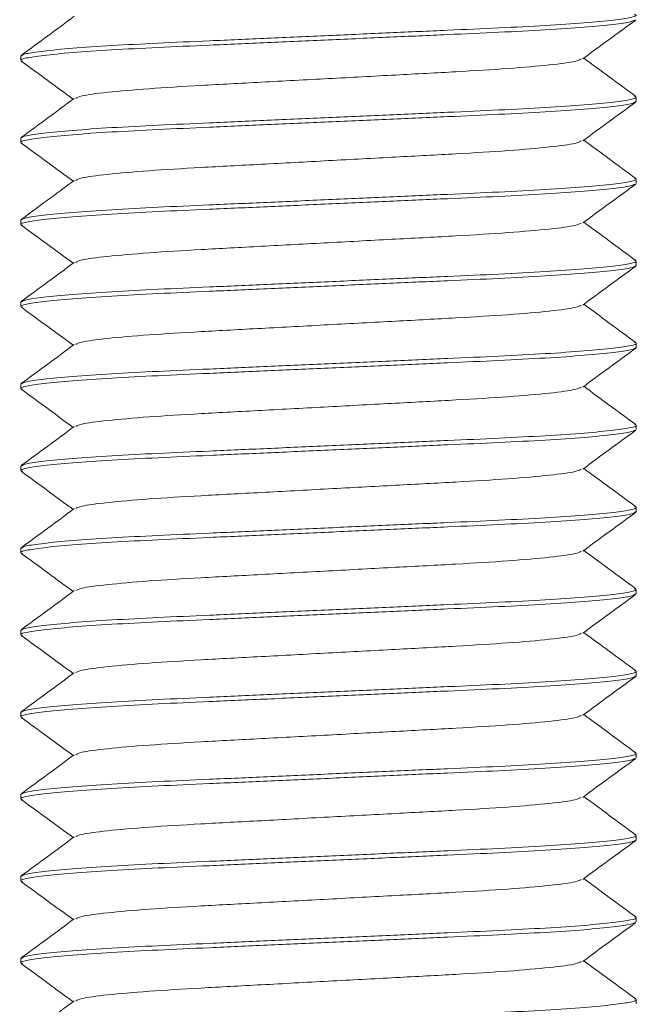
# Model space of a CAD drawing. Header units: millimetres. Extents: x 0 to 420, y 0 to 297.
# Tile 2 of 14: x 171 to 177, y 108 to 118. Entities that reach past the tile are written whole.
import ezdxf

# ---------------------------------------------------------------- set-up
doc = ezdxf.new("R2010")
doc.units = ezdxf.units.MM

msp = doc.modelspace()

# ---------------------------------------------------------------- linework, layer by layer
at = {"color": 7, "linetype": 'Continuous', "lineweight": 15}
for p, q in [((170.9656, 117.675), (170.9656, 117.6327)), ((176.9656, 117.2327), (176.9656, 117.275)), ((170.9656, 116.875), (170.9656, 116.8327)), ((176.9656, 116.4327), (176.9656, 116.475)), ((170.9656, 116.075), (170.9656, 116.0327)), ((176.9656, 115.6327), (176.9656, 115.675)), ((170.9656, 115.275), (170.9656, 115.2327)), ((176.9656, 114.8327), (176.9656, 114.875)), ((170.9656, 114.475), (170.9656, 114.4327)), ((176.9656, 114.0327), (176.9656, 114.075)), ((170.9656, 113.675), (170.9656, 113.6327)), ((176.9656, 113.2327), (176.9656, 113.275)), ((170.9656, 112.875), (170.9656, 112.8327)), ((176.9656, 112.4327), (176.9656, 112.475)), ((170.9656, 112.075), (170.9656, 112.0327)), ((176.9656, 111.6327), (176.9656, 111.675)), ((170.9656, 111.275), (170.9656, 111.2327)), ((176.9656, 110.8327), (176.9656, 110.875)), ((170.9656, 110.475), (170.9656, 110.4327)), ((176.9656, 110.0327), (176.9656, 110.075)), ((170.9656, 109.675), (170.9656, 109.6327)), ((176.9656, 109.2327), (176.9656, 109.275)), ((170.9656, 108.875), (170.9656, 108.8327)), ((176.9656, 108.4327), (176.9656, 108.475))]:
    msp.add_line(p, q, dxfattribs=at)
for points, knots in [([(176.9498, 118.0817), (176.9561, 118.0794), (176.9844, 118.0694), (176.9228, 118.0519), (176.7595, 118.026), (176.4746, 117.9994), (176.0947, 117.9732), (175.64, 117.9489), (175.1259, 117.9267), (174.5626, 117.9015), (173.9656, 117.875), (173.3687, 117.8485), (172.8054, 117.8233), (172.2912, 117.801), (171.8368, 117.7767), (171.456, 117.7505), (171.1747, 117.7239), (170.998, 117.6981), (170.9763, 117.6826), (170.9656, 117.675)], [0, 0, 0, 0, 0.017284, 0.077262, 0.139224, 0.202017, 0.264391, 0.325147, 0.384569, 0.445989, 0.508642, 0.571295, 0.632715, 0.692137, 0.752893, 0.815267, 0.87806, 0.940022, 1, 1, 1, 1]), ([(176.9496, 118.0259), (176.9411, 118.0205), (176.9204, 118.0072), (176.7554, 117.9838), (176.4757, 117.9571), (176.0944, 117.9309), (175.6401, 117.9066), (175.1259, 117.8844), (174.5626, 117.8592), (173.9656, 117.8327), (173.3687, 117.8062), (172.8053, 117.781), (172.2913, 117.7588), (171.8366, 117.7345), (171.4567, 117.7083), (171.1718, 117.6816), (171.0084, 117.6558), (170.9469, 117.6382), (170.9753, 117.6282), (170.9817, 117.6259)], [0, 0, 0, 0, 0.0431957, 0.1062453, 0.1701404, 0.2336099, 0.2954323, 0.3558971, 0.4183954, 0.4821479, 0.5459005, 0.6083987, 0.6688635, 0.730686, 0.7941555, 0.8580505, 0.9211001, 0.9821307, 1, 1, 1, 1]), ([(171.4866, 118.0628), (171.4006, 117.9992), (171.2284, 117.8721), (171.0563, 117.745), (170.9702, 117.6814)], [0, 0, 0, 0, 0.499943, 1, 1, 1, 1]), ([(176.4445, 117.6471), (176.5306, 117.7102), (176.7027, 117.8366), (176.8749, 117.963), (176.961, 118.0262)], [0, 0, 0, 0, 0.499946, 1, 1, 1, 1]), ([(170.9703, 117.6261), (171.0564, 117.563), (171.225, 117.4392), (171.3935, 117.3155), (171.476, 117.2549)], [0, 0, 0, 0, 0.510704, 1, 1, 1, 1]), ([(176.4289, 117.6468), (176.4159, 117.6391), (176.3848, 117.6207), (176.1393, 117.5883), (175.7408, 117.553), (175.2214, 117.5216), (174.6199, 117.4903), (173.9656, 117.455), (173.3114, 117.4197), (172.7099, 117.3883), (172.1905, 117.3569), (171.7919, 117.3217), (171.5455, 117.289), (171.5142, 117.2705), (171.501, 117.2626)], [0, 0, 0, 0, 0.063237, 0.151663, 0.240089, 0.325486, 0.410883, 0.499309, 0.587735, 0.673132, 0.758529, 0.846955, 0.93538, 1, 1, 1, 1]), ([(176.9612, 117.2813), (176.8751, 117.3449), (176.7065, 117.4694), (176.5378, 117.594), (176.4553, 117.6549)], [0, 0, 0, 0, 0.510434, 1, 1, 1, 1]), ([(176.9656, 117.2327), (176.955, 117.2251), (176.9333, 117.2096), (176.7566, 117.1838), (176.4753, 117.1571), (176.0945, 117.1309), (175.6401, 117.1066), (175.1259, 117.0844), (174.5626, 117.0592), (173.9656, 117.0327), (173.3687, 117.0062), (172.8053, 116.981), (172.2913, 116.9588), (171.8366, 116.9345), (171.4567, 116.9083), (171.1718, 116.8816), (171.0085, 116.8558), (170.9469, 116.8383), (170.9749, 116.8284), (170.981, 116.8262)], [0, 0, 0, 0, 0.060011, 0.122008, 0.184836, 0.247246, 0.308036, 0.367491, 0.428945, 0.491633, 0.554321, 0.615775, 0.67523, 0.73602, 0.79843, 0.861258, 0.923255, 0.983266, 1, 1, 1, 1]), ([(176.95, 117.2816), (176.9562, 117.2794), (176.9844, 117.2694), (176.9228, 117.2519), (176.7595, 117.226), (176.4746, 117.1994), (176.0947, 117.1732), (175.64, 117.1489), (175.1259, 117.1267), (174.5626, 117.1015), (173.9656, 117.075), (173.3687, 117.0485), (172.8054, 117.0233), (172.2912, 117.001), (171.8368, 116.9767), (171.456, 116.9505), (171.1747, 116.9239), (170.998, 116.8981), (170.9763, 116.8826), (170.9656, 116.875)], [0, 0, 0, 0, 0.017113, 0.077102, 0.139074, 0.201878, 0.264263, 0.32503, 0.384462, 0.445893, 0.508557, 0.57122, 0.632651, 0.692083, 0.75285, 0.815235, 0.878039, 0.940012, 1, 1, 1, 1]), ([(171.4861, 117.2624), (171.4, 117.1988), (171.2279, 117.0717), (171.0558, 116.9446), (170.9697, 116.8811)], [0, 0, 0, 0, 0.499951, 1, 1, 1, 1]), ([(176.4449, 116.8473), (176.5309, 116.9105), (176.7031, 117.0369), (176.8752, 117.1632), (176.9613, 117.2264)], [0, 0, 0, 0, 0.499947, 1, 1, 1, 1]), ([(176.4296, 116.847), (176.4165, 116.8393), (176.3853, 116.8208), (176.1393, 116.7883), (175.7408, 116.753), (175.2214, 116.7216), (174.6199, 116.6903), (173.9656, 116.655), (173.3114, 116.6197), (172.7099, 116.5883), (172.1905, 116.5569), (171.792, 116.5217), (171.5465, 116.4892), (171.5153, 116.4708), (171.5023, 116.4631)], [0, 0, 0, 0, 0.063989, 0.15247, 0.240952, 0.326403, 0.411853, 0.500335, 0.588816, 0.674267, 0.759718, 0.848199, 0.936681, 1, 1, 1, 1]), ([(176.9611, 116.4814), (176.875, 116.5449), (176.7064, 116.6694), (176.5378, 116.794), (176.4553, 116.8549)], [0, 0, 0, 0, 0.5105119, 1, 1, 1, 1]), ([(170.9699, 116.8265), (171.056, 116.7633), (171.2247, 116.6395), (171.3934, 116.5156), (171.476, 116.4549)], [0, 0, 0, 0, 0.510186, 1, 1, 1, 1]), ([(176.9498, 116.4816), (176.9561, 116.4794), (176.9844, 116.4694), (176.9228, 116.4519), (176.7595, 116.426), (176.4746, 116.3994), (176.0947, 116.3732), (175.64, 116.3489), (175.1259, 116.3267), (174.5626, 116.3015), (173.9656, 116.275), (173.3687, 116.2485), (172.8054, 116.2233), (172.2912, 116.201), (171.8368, 116.1767), (171.456, 116.1505), (171.1747, 116.1239), (170.998, 116.0981), (170.9763, 116.0826), (170.9656, 116.075)], [0, 0, 0, 0, 0.0172322, 0.0772131, 0.1391783, 0.2019745, 0.2643524, 0.3251116, 0.3845366, 0.4459599, 0.5086161, 0.5712722, 0.6326956, 0.6921205, 0.7528797, 0.8152577, 0.8780538, 0.9400191, 1, 1, 1, 1]), ([(171.4867, 116.4629), (171.4114, 116.4072), (171.2393, 116.2801), (171.0671, 116.153), (170.9703, 116.0815)], [0, 0, 0, 0, 0.437527, 1, 1, 1, 1]), ([(176.9498, 116.426), (176.9413, 116.4206), (176.9206, 116.4072), (176.7554, 116.3838), (176.4757, 116.3571), (176.0944, 116.3309), (175.6401, 116.3066), (175.1259, 116.2844), (174.5626, 116.2592), (173.9656, 116.2327), (173.3687, 116.2062), (172.8053, 116.181), (172.2913, 116.1588), (171.8366, 116.1345), (171.4567, 116.1083), (171.1718, 116.0816), (171.0084, 116.0558), (170.9469, 116.0382), (170.9752, 116.0282), (170.9816, 116.026)], [0, 0, 0, 0, 0.043453, 0.106497, 0.170387, 0.233851, 0.295668, 0.356128, 0.41862, 0.482367, 0.546114, 0.608607, 0.669067, 0.730884, 0.794348, 0.858238, 0.921282, 0.982307, 1, 1, 1, 1]), ([(176.4447, 116.0472), (176.5307, 116.1103), (176.7029, 116.2367), (176.875, 116.3631), (176.9611, 116.4263)], [0, 0, 0, 0, 0.499945, 1, 1, 1, 1]), ([(170.9702, 116.0262), (171.0563, 115.963), (171.2249, 115.8393), (171.3935, 115.7155), (171.476, 115.6549)], [0, 0, 0, 0, 0.510654, 1, 1, 1, 1]), ([(176.4292, 116.0469), (176.4162, 116.0392), (176.385, 116.0207), (176.1393, 115.9883), (175.7408, 115.953), (175.2214, 115.9216), (174.6199, 115.8903), (173.9656, 115.855), (173.3114, 115.8197), (172.7099, 115.7883), (172.1905, 115.7569), (171.792, 115.7217), (171.5463, 115.6892), (171.5151, 115.6708), (171.5021, 115.6631)], [0, 0, 0, 0, 0.063557, 0.15206, 0.240563, 0.326035, 0.411506, 0.500009, 0.588513, 0.673984, 0.759455, 0.847959, 0.936462, 1, 1, 1, 1]), ([(176.9611, 115.6814), (176.875, 115.745), (176.7064, 115.8694), (176.5378, 115.994), (176.4553, 116.0549)], [0, 0, 0, 0, 0.510569, 1, 1, 1, 1]), ([(176.9498, 115.6816), (176.9561, 115.6794), (176.9844, 115.6694), (176.9228, 115.6519), (176.7595, 115.626), (176.4746, 115.5994), (176.0947, 115.5732), (175.64, 115.5489), (175.1259, 115.5267), (174.5626, 115.5015), (173.9656, 115.475), (173.3687, 115.4485), (172.8054, 115.4233), (172.2912, 115.401), (171.8368, 115.3767), (171.456, 115.3505), (171.1747, 115.3239), (170.998, 115.2981), (170.9763, 115.2826), (170.9656, 115.275)], [0, 0, 0, 0, 0.017244, 0.077224, 0.139189, 0.201984, 0.264361, 0.32512, 0.384544, 0.445967, 0.508622, 0.571277, 0.6327, 0.692124, 0.752883, 0.81526, 0.878055, 0.94002, 1, 1, 1, 1]), ([(176.9656, 115.6327), (176.955, 115.6251), (176.9333, 115.6096), (176.7566, 115.5838), (176.4753, 115.5571), (176.0945, 115.5309), (175.6401, 115.5066), (175.1259, 115.4844), (174.5626, 115.4592), (173.9656, 115.4327), (173.3687, 115.4062), (172.8053, 115.381), (172.2913, 115.3588), (171.8366, 115.3345), (171.4567, 115.3083), (171.1718, 115.2816), (171.0084, 115.2558), (170.9469, 115.2382), (170.9754, 115.2281), (170.9818, 115.2259)], [0, 0, 0, 0, 0.0599549, 0.1218933, 0.1846622, 0.2470131, 0.3077459, 0.3671451, 0.4285418, 0.4911707, 0.5537997, 0.6151964, 0.6745956, 0.7353284, 0.7976793, 0.8604482, 0.9223866, 0.9823415, 1, 1, 1, 1]), ([(171.4866, 115.6628), (171.4006, 115.5992), (171.2284, 115.4721), (171.0563, 115.345), (170.9702, 115.2814)], [0, 0, 0, 0, 0.499945, 1, 1, 1, 1]), ([(176.4446, 115.2471), (176.5307, 115.3103), (176.7028, 115.4367), (176.875, 115.563), (176.9611, 115.6262)], [0, 0, 0, 0, 0.499943, 1, 1, 1, 1]), ([(170.9704, 115.2261), (171.0565, 115.1629), (171.225, 115.0392), (171.3936, 114.9155), (171.476, 114.8549)], [0, 0, 0, 0, 0.5107434, 1, 1, 1, 1]), ([(176.429, 115.2468), (176.416, 115.2391), (176.3848, 115.2207), (176.1393, 115.1883), (175.7408, 115.153), (175.2214, 115.1216), (174.6199, 115.0903), (173.9656, 115.055), (173.3114, 115.0197), (172.7099, 114.9883), (172.1905, 114.9569), (171.792, 114.9217), (171.5459, 114.8891), (171.5146, 114.8706), (171.5015, 114.8628)], [0, 0, 0, 0, 0.063349, 0.151814, 0.240279, 0.325713, 0.411148, 0.499613, 0.588077, 0.673512, 0.758946, 0.847411, 0.935876, 1, 1, 1, 1]), ([(176.9614, 114.8812), (176.8753, 114.9448), (176.7066, 115.0693), (176.5379, 115.1939), (176.4553, 115.2549)], [0, 0, 0, 0, 0.510231, 1, 1, 1, 1]), ([(176.9656, 114.8327), (176.955, 114.8251), (176.9333, 114.8096), (176.7566, 114.7838), (176.4753, 114.7571), (176.0945, 114.7309), (175.6401, 114.7066), (175.1259, 114.6844), (174.5626, 114.6592), (173.9656, 114.6327), (173.3687, 114.6062), (172.8053, 114.581), (172.2913, 114.5588), (171.8366, 114.5345), (171.4567, 114.5083), (171.1718, 114.4816), (171.0085, 114.4558), (170.9469, 114.4383), (170.9749, 114.4284), (170.9809, 114.4262)], [0, 0, 0, 0, 0.060015, 0.122015, 0.184846, 0.247259, 0.308053, 0.367511, 0.428969, 0.491661, 0.554352, 0.61581, 0.675268, 0.736062, 0.798475, 0.861306, 0.923306, 0.983321, 1, 1, 1, 1]), ([(176.9502, 114.8815), (176.9564, 114.8793), (176.9844, 114.8694), (176.9228, 114.8519), (176.7595, 114.826), (176.4746, 114.7994), (176.0947, 114.7732), (175.64, 114.7489), (175.1259, 114.7267), (174.5626, 114.7015), (173.9656, 114.675), (173.3687, 114.6485), (172.8054, 114.6233), (172.2912, 114.601), (171.8368, 114.5767), (171.456, 114.5505), (171.1747, 114.5239), (170.998, 114.4981), (170.9763, 114.4826), (170.9656, 114.475)], [0, 0, 0, 0, 0.016805, 0.076812, 0.138805, 0.201628, 0.264033, 0.324819, 0.384269, 0.445719, 0.508403, 0.571086, 0.632536, 0.691987, 0.752772, 0.815177, 0.878001, 0.939993, 1, 1, 1, 1]), ([(171.4863, 114.8626), (171.4003, 114.799), (171.2282, 114.6719), (171.056, 114.5448), (170.9699, 114.4812)], [0, 0, 0, 0, 0.499948, 1, 1, 1, 1]), ([(176.4446, 114.4471), (176.5307, 114.5103), (176.7028, 114.6367), (176.875, 114.763), (176.9611, 114.8262)], [0, 0, 0, 0, 0.499945, 1, 1, 1, 1]), ([(176.4291, 114.4468), (176.4161, 114.4391), (176.3849, 114.4207), (176.1393, 114.3883), (175.7408, 114.353), (175.2214, 114.3216), (174.6199, 114.2903), (173.9656, 114.255), (173.3114, 114.2197), (172.7099, 114.1883), (172.1905, 114.1569), (171.792, 114.1217), (171.5463, 114.0892), (171.5152, 114.0708), (171.5021, 114.0631)], [0, 0, 0, 0, 0.063443, 0.15196, 0.240477, 0.325961, 0.411446, 0.499963, 0.588479, 0.673964, 0.759449, 0.847965, 0.936482, 1, 1, 1, 1]), ([(176.961, 114.0815), (176.8749, 114.1451), (176.7063, 114.2695), (176.5378, 114.394), (176.4553, 114.4549)], [0, 0, 0, 0, 0.5106802, 1, 1, 1, 1]), ([(170.9699, 114.4265), (171.0559, 114.3633), (171.2247, 114.2395), (171.3934, 114.1156), (171.476, 114.0549)], [0, 0, 0, 0, 0.51017, 1, 1, 1, 1]), ([(176.9496, 114.0818), (176.956, 114.0795), (176.9844, 114.0695), (176.9229, 114.0519), (176.7595, 114.026), (176.4746, 113.9994), (176.0947, 113.9732), (175.64, 113.9489), (175.1259, 113.9267), (174.5626, 113.9015), (173.9656, 113.875), (173.3687, 113.8485), (172.8054, 113.8233), (172.2912, 113.801), (171.8368, 113.7767), (171.456, 113.7505), (171.1747, 113.7239), (170.998, 113.6981), (170.9763, 113.6826), (170.9656, 113.675)], [0, 0, 0, 0, 0.017534, 0.077496, 0.139443, 0.202219, 0.264578, 0.325319, 0.384726, 0.44613, 0.508767, 0.571404, 0.632808, 0.692215, 0.752956, 0.815314, 0.878091, 0.940037, 1, 1, 1, 1]), ([(171.4866, 114.0628), (171.4006, 113.9992), (171.2284, 113.8721), (171.0563, 113.745), (170.9702, 113.6814)], [0, 0, 0, 0, 0.499945, 1, 1, 1, 1]), ([(176.9501, 114.0261), (176.9416, 114.0206), (176.9208, 114.0073), (176.7554, 113.9838), (176.4756, 113.9571), (176.0944, 113.9309), (175.6401, 113.9066), (175.1259, 113.8844), (174.5626, 113.8592), (173.9656, 113.8327), (173.3687, 113.8062), (172.8053, 113.781), (172.2913, 113.7588), (171.8366, 113.7345), (171.4567, 113.7083), (171.1718, 113.6816), (171.0084, 113.6558), (170.9469, 113.6382), (170.9752, 113.6282), (170.9815, 113.626)], [0, 0, 0, 0, 0.043758, 0.106784, 0.170656, 0.234102, 0.295902, 0.356345, 0.418821, 0.48255, 0.54628, 0.608755, 0.669198, 0.730998, 0.794444, 0.858316, 0.921343, 0.982351, 1, 1, 1, 1]), ([(176.4449, 113.6473), (176.5309, 113.7105), (176.703, 113.8369), (176.8752, 113.9632), (176.9613, 114.0264)], [0, 0, 0, 0, 0.499948, 1, 1, 1, 1]), ([(170.9702, 113.6262), (171.0563, 113.563), (171.2249, 113.4393), (171.3935, 113.3155), (171.476, 113.2549)], [0, 0, 0, 0, 0.510605, 1, 1, 1, 1]), ([(176.4296, 113.647), (176.4165, 113.6393), (176.3853, 113.6208), (176.1393, 113.5883), (175.7408, 113.553), (175.2214, 113.5216), (174.6199, 113.4903), (173.9656, 113.455), (173.3114, 113.4197), (172.7099, 113.3883), (172.1905, 113.3569), (171.792, 113.3217), (171.5462, 113.2892), (171.515, 113.2707), (171.5019, 113.263)], [0, 0, 0, 0, 0.063936, 0.152382, 0.240828, 0.326244, 0.411661, 0.500107, 0.588553, 0.673969, 0.759385, 0.847831, 0.936278, 1, 1, 1, 1]), ([(176.9611, 113.2814), (176.875, 113.345), (176.7064, 113.4695), (176.5378, 113.594), (176.4553, 113.6549)], [0, 0, 0, 0, 0.510584, 1, 1, 1, 1]), ([(176.9498, 113.2817), (176.9561, 113.2794), (176.9844, 113.2694), (176.9228, 113.2519), (176.7595, 113.226), (176.4746, 113.1994), (176.0947, 113.1732), (175.64, 113.1489), (175.1259, 113.1267), (174.5626, 113.1015), (173.9656, 113.075), (173.3687, 113.0485), (172.8054, 113.0233), (172.2912, 113.001), (171.8368, 112.9767), (171.456, 112.9505), (171.1747, 112.9239), (170.998, 112.8981), (170.9763, 112.8826), (170.9656, 112.875)], [0, 0, 0, 0, 0.017275, 0.077253, 0.139216, 0.202009, 0.264385, 0.325141, 0.384564, 0.445984, 0.508638, 0.571291, 0.632712, 0.692134, 0.752891, 0.815266, 0.878059, 0.940022, 1, 1, 1, 1]), ([(176.9656, 113.2327), (176.955, 113.2251), (176.9333, 113.2096), (176.7566, 113.1838), (176.4753, 113.1571), (176.0945, 113.1309), (175.6401, 113.1066), (175.1259, 113.0844), (174.5626, 113.0592), (173.9656, 113.0327), (173.3687, 113.0062), (172.8053, 112.981), (172.2913, 112.9588), (171.8366, 112.9345), (171.4567, 112.9083), (171.1718, 112.8816), (171.0084, 112.8558), (170.9469, 112.8382), (170.9752, 112.8282), (170.9816, 112.826)], [0, 0, 0, 0, 0.05997, 0.121925, 0.18471, 0.247077, 0.307825, 0.367239, 0.428652, 0.491297, 0.553942, 0.615355, 0.674769, 0.735518, 0.797884, 0.86067, 0.922624, 0.982594, 1, 1, 1, 1]), ([(171.4865, 113.2627), (171.4005, 113.1991), (171.2283, 113.072), (171.0562, 112.9449), (170.9701, 112.8813)], [0, 0, 0, 0, 0.499947, 1, 1, 1, 1]), ([(176.4446, 112.8471), (176.5306, 112.9103), (176.7028, 113.0367), (176.875, 113.163), (176.9611, 113.2262)], [0, 0, 0, 0, 0.499942, 1, 1, 1, 1]), ([(170.9702, 112.8262), (171.0563, 112.763), (171.2249, 112.6393), (171.3935, 112.5155), (171.476, 112.4549)], [0, 0, 0, 0, 0.510639, 1, 1, 1, 1]), ([(176.429, 112.8468), (176.416, 112.8391), (176.3848, 112.8207), (176.1393, 112.7883), (175.7408, 112.753), (175.2214, 112.7216), (174.6199, 112.6903), (173.9656, 112.655), (173.3114, 112.6197), (172.7099, 112.5883), (172.1905, 112.5569), (171.792, 112.5217), (171.5463, 112.4892), (171.5151, 112.4707), (171.502, 112.463)], [0, 0, 0, 0, 0.063348, 0.151862, 0.240377, 0.32586, 0.411343, 0.499857, 0.588372, 0.673855, 0.759338, 0.847852, 0.936367, 1, 1, 1, 1]), ([(176.9616, 112.4811), (176.8755, 112.5446), (176.7067, 112.6692), (176.538, 112.7939), (176.4553, 112.8549)], [0, 0, 0, 0, 0.5099874, 1, 1, 1, 1]), ([(176.9656, 112.4327), (176.955, 112.4251), (176.9333, 112.4096), (176.7566, 112.3838), (176.4753, 112.3571), (176.0945, 112.3309), (175.6401, 112.3066), (175.1259, 112.2844), (174.5626, 112.2592), (173.9656, 112.2327), (173.3687, 112.2062), (172.8053, 112.181), (172.2913, 112.1588), (171.8366, 112.1345), (171.4567, 112.1083), (171.1718, 112.0816), (171.0085, 112.0558), (170.9469, 112.0382), (170.9751, 112.0283), (170.9814, 112.0261)], [0, 0, 0, 0, 0.059986, 0.121956, 0.184758, 0.247141, 0.307905, 0.367335, 0.428764, 0.491425, 0.554087, 0.615515, 0.674945, 0.73571, 0.798093, 0.860894, 0.922865, 0.982851, 1, 1, 1, 1]), ([(176.9506, 112.4813), (176.9566, 112.4792), (176.9843, 112.4693), (176.9227, 112.4519), (176.7595, 112.426), (176.4745, 112.3994), (176.0947, 112.3732), (175.64, 112.3489), (175.1259, 112.3267), (174.5626, 112.3015), (173.9656, 112.275), (173.3687, 112.2485), (172.8054, 112.2233), (172.2912, 112.201), (171.8368, 112.1767), (171.456, 112.1505), (171.1747, 112.1239), (170.998, 112.0981), (170.9763, 112.0826), (170.9656, 112.075)], [0, 0, 0, 0, 0.0164, 0.076432, 0.13845, 0.201299, 0.26373, 0.32454, 0.384016, 0.445491, 0.5082, 0.570909, 0.632385, 0.69186, 0.752671, 0.815101, 0.877951, 0.939968, 1, 1, 1, 1]), ([(171.4866, 112.4627), (171.4005, 112.3992), (171.2284, 112.272), (171.0562, 112.1449), (170.9701, 112.0814)], [0, 0, 0, 0, 0.499946, 1, 1, 1, 1]), ([(176.4445, 112.047), (176.5305, 112.1102), (176.7026, 112.2366), (176.8748, 112.3629), (176.9609, 112.4261)], [0, 0, 0, 0, 0.499945, 1, 1, 1, 1]), ([(176.4288, 112.0467), (176.4158, 112.0391), (176.3846, 112.0207), (176.1392, 111.9883), (175.7408, 111.953), (175.2214, 111.9216), (174.6199, 111.8903), (173.9656, 111.855), (173.3114, 111.8197), (172.7099, 111.7883), (172.1905, 111.7569), (171.792, 111.7217), (171.5463, 111.6892), (171.5152, 111.6708), (171.5021, 111.6631)], [0, 0, 0, 0, 0.0631505, 0.1516953, 0.24024, 0.3257517, 0.4112634, 0.4998081, 0.5883529, 0.6738646, 0.7593762, 0.847921, 0.9364658, 1, 1, 1, 1]), ([(176.961, 111.6815), (176.8749, 111.7451), (176.7063, 111.8695), (176.5378, 111.994), (176.4553, 112.0549)], [0, 0, 0, 0, 0.510651, 1, 1, 1, 1]), ([(170.9701, 112.0263), (171.0562, 111.9631), (171.2248, 111.8394), (171.3935, 111.7155), (171.476, 111.6549)], [0, 0, 0, 0, 0.510467, 1, 1, 1, 1]), ([(176.9496, 111.6818), (176.956, 111.6795), (176.9844, 111.6695), (176.9229, 111.6519), (176.7595, 111.626), (176.4746, 111.5994), (176.0947, 111.5732), (175.64, 111.5489), (175.1259, 111.5267), (174.5626, 111.5015), (173.9656, 111.475), (173.3687, 111.4485), (172.8054, 111.4233), (172.2912, 111.401), (171.8368, 111.3767), (171.456, 111.3505), (171.1747, 111.3239), (170.998, 111.2981), (170.9763, 111.2826), (170.9656, 111.275)], [0, 0, 0, 0, 0.017531, 0.077494, 0.13944, 0.202217, 0.264576, 0.325317, 0.384724, 0.446129, 0.508766, 0.571403, 0.632807, 0.692214, 0.752955, 0.815314, 0.878091, 0.940037, 1, 1, 1, 1]), ([(171.4866, 111.6628), (171.4006, 111.5992), (171.2284, 111.4721), (171.0563, 111.345), (170.9702, 111.2814)], [0, 0, 0, 0, 0.499943, 1, 1, 1, 1]), ([(176.9656, 111.6327), (176.955, 111.6251), (176.9333, 111.6096), (176.7566, 111.5838), (176.4753, 111.5571), (176.0945, 111.5309), (175.6401, 111.5066), (175.1259, 111.4844), (174.5626, 111.4592), (173.9656, 111.4327), (173.3687, 111.4062), (172.8053, 111.381), (172.2913, 111.3588), (171.8366, 111.3345), (171.4567, 111.3083), (171.1718, 111.2816), (171.0085, 111.2558), (170.9469, 111.2382), (170.9751, 111.2283), (170.9814, 111.2261)], [0, 0, 0, 0, 0.059986, 0.121957, 0.184759, 0.247142, 0.307907, 0.367337, 0.428766, 0.491428, 0.554089, 0.615518, 0.674948, 0.735713, 0.798097, 0.860898, 0.922869, 0.982855, 1, 1, 1, 1]), ([(176.4452, 111.2475), (176.5312, 111.3107), (176.7033, 111.4371), (176.8755, 111.5634), (176.9615, 111.6266)], [0, 0, 0, 0, 0.49995, 1, 1, 1, 1]), ([(170.9701, 111.2263), (171.0562, 111.1631), (171.2248, 111.0394), (171.3935, 110.9155), (171.476, 110.8549)], [0, 0, 0, 0, 0.510452, 1, 1, 1, 1]), ([(176.4302, 111.2472), (176.417, 111.2394), (176.3858, 111.2209), (176.1394, 111.1883), (175.7408, 111.153), (175.2214, 111.1216), (174.6199, 111.0903), (173.9656, 111.055), (173.3114, 111.0197), (172.7099, 110.9883), (172.1905, 110.9569), (171.792, 110.9217), (171.5458, 110.8891), (171.5146, 110.8706), (171.5015, 110.8628)], [0, 0, 0, 0, 0.064479, 0.152835, 0.241191, 0.32652, 0.411849, 0.500205, 0.588561, 0.673891, 0.75922, 0.847576, 0.935932, 1, 1, 1, 1]), ([(176.9611, 110.8814), (176.875, 110.945), (176.7064, 111.0694), (176.5378, 111.194), (176.4553, 111.2549)], [0, 0, 0, 0, 0.51055, 1, 1, 1, 1]), ([(176.9498, 110.8816), (176.9561, 110.8794), (176.9844, 110.8694), (176.9228, 110.8519), (176.7595, 110.826), (176.4746, 110.7994), (176.0947, 110.7732), (175.64, 110.7489), (175.1259, 110.7267), (174.5626, 110.7015), (173.9656, 110.675), (173.3687, 110.6485), (172.8054, 110.6233), (172.2912, 110.601), (171.8368, 110.5767), (171.456, 110.5505), (171.1747, 110.5239), (170.998, 110.4981), (170.9763, 110.4826), (170.9656, 110.475)], [0, 0, 0, 0, 0.017261, 0.07724, 0.139203, 0.201998, 0.264374, 0.325131, 0.384554, 0.445976, 0.50863, 0.571285, 0.632706, 0.692129, 0.752887, 0.815263, 0.878057, 0.940021, 1, 1, 1, 1]), ([(176.9497, 110.826), (176.9412, 110.8205), (176.9205, 110.8072), (176.7554, 110.7838), (176.4757, 110.7571), (176.0944, 110.7309), (175.6401, 110.7066), (175.1259, 110.6844), (174.5626, 110.6592), (173.9656, 110.6327), (173.3687, 110.6062), (172.8053, 110.581), (172.2913, 110.5588), (171.8366, 110.5345), (171.4567, 110.5083), (171.1718, 110.4816), (171.0084, 110.4558), (170.9469, 110.4382), (170.9752, 110.4282), (170.9816, 110.426)], [0, 0, 0, 0, 0.043341, 0.106395, 0.170294, 0.233768, 0.295595, 0.356064, 0.418566, 0.482323, 0.546079, 0.608582, 0.669051, 0.730877, 0.794351, 0.85825, 0.921304, 0.982338, 1, 1, 1, 1]), ([(171.4863, 110.8626), (171.4003, 110.799), (171.2281, 110.6719), (171.056, 110.5448), (170.9699, 110.4812)], [0, 0, 0, 0, 0.499949, 1, 1, 1, 1]), ([(176.4446, 110.4471), (176.5306, 110.5103), (176.7028, 110.6367), (176.875, 110.763), (176.9611, 110.8262)], [0, 0, 0, 0, 0.499943, 1, 1, 1, 1]), ([(170.9702, 110.4262), (171.0563, 110.363), (171.2249, 110.2393), (171.3935, 110.1155), (171.476, 110.0549)], [0, 0, 0, 0, 0.51064, 1, 1, 1, 1]), ([(176.429, 110.4468), (176.416, 110.4391), (176.3848, 110.4207), (176.1393, 110.3883), (175.7408, 110.353), (175.2214, 110.3216), (174.6199, 110.2903), (173.9656, 110.255), (173.3114, 110.2197), (172.7099, 110.1883), (172.1905, 110.1569), (171.792, 110.1217), (171.5465, 110.0892), (171.5154, 110.0708), (171.5024, 110.0632)], [0, 0, 0, 0, 0.063389, 0.151932, 0.240476, 0.325987, 0.411497, 0.500041, 0.588584, 0.674095, 0.759606, 0.848149, 0.936693, 1, 1, 1, 1]), ([(176.9614, 110.0812), (176.8753, 110.1448), (176.7066, 110.2693), (176.5379, 110.3939), (176.4553, 110.4549)], [0, 0, 0, 0, 0.510242, 1, 1, 1, 1]), ([(176.9656, 110.0327), (176.955, 110.0251), (176.9333, 110.0096), (176.7566, 109.9838), (176.4753, 109.9571), (176.0945, 109.9309), (175.6401, 109.9066), (175.1259, 109.8844), (174.5626, 109.8592), (173.9656, 109.8327), (173.3687, 109.8062), (172.8053, 109.781), (172.2913, 109.7588), (171.8366, 109.7345), (171.4567, 109.7083), (171.1718, 109.6816), (171.0084, 109.6558), (170.9469, 109.6382), (170.9753, 109.6282), (170.9817, 109.6259)], [0, 0, 0, 0, 0.0599613, 0.1219063, 0.1846819, 0.2470394, 0.3077787, 0.3671842, 0.4285875, 0.4912231, 0.5538588, 0.615262, 0.6746675, 0.7354069, 0.7977644, 0.86054, 0.922485, 0.9824463, 1, 1, 1, 1]), ([(176.9503, 110.0815), (176.9564, 110.0793), (176.9844, 110.0694), (176.9228, 110.0519), (176.7595, 110.026), (176.4746, 109.9994), (176.0947, 109.9732), (175.64, 109.9489), (175.1259, 109.9267), (174.5626, 109.9015), (173.9656, 109.875), (173.3687, 109.8485), (172.8054, 109.8233), (172.2912, 109.801), (171.8368, 109.7767), (171.456, 109.7505), (171.1747, 109.7239), (170.998, 109.6981), (170.9763, 109.6826), (170.9656, 109.675)], [0, 0, 0, 0, 0.016791, 0.076799, 0.138792, 0.201616, 0.264022, 0.324809, 0.38426, 0.445711, 0.508395, 0.57108, 0.632531, 0.691982, 0.752769, 0.815175, 0.877999, 0.939992, 1, 1, 1, 1]), ([(171.4867, 110.0629), (171.4007, 109.9993), (171.2286, 109.8722), (171.0564, 109.7451), (170.9703, 109.6815)], [0, 0, 0, 0, 0.499946, 1, 1, 1, 1]), ([(176.4445, 109.6471), (176.5306, 109.7102), (176.7027, 109.8366), (176.8749, 109.963), (176.961, 110.0262)], [0, 0, 0, 0, 0.499946, 1, 1, 1, 1]), ([(176.4289, 109.6468), (176.4159, 109.6391), (176.3848, 109.6207), (176.1393, 109.5883), (175.7408, 109.553), (175.2214, 109.5216), (174.6199, 109.4903), (173.9656, 109.455), (173.3114, 109.4197), (172.7099, 109.3883), (172.1905, 109.3569), (171.792, 109.3217), (171.5464, 109.2892), (171.5152, 109.2708), (171.5022, 109.2631)], [0, 0, 0, 0, 0.0633113, 0.1518437, 0.2403761, 0.3258759, 0.4113756, 0.499908, 0.5884404, 0.6739401, 0.7594398, 0.8479722, 0.9365046, 1, 1, 1, 1]), ([(176.9611, 109.2814), (176.875, 109.345), (176.7064, 109.4695), (176.5378, 109.594), (176.4553, 109.6549)], [0, 0, 0, 0, 0.510565, 1, 1, 1, 1]), ([(170.9703, 109.6261), (171.0564, 109.563), (171.225, 109.4392), (171.3935, 109.3155), (171.476, 109.2549)], [0, 0, 0, 0, 0.510704, 1, 1, 1, 1]), ([(176.9498, 109.2817), (176.9561, 109.2794), (176.9844, 109.2694), (176.9228, 109.2519), (176.7595, 109.226), (176.4746, 109.1994), (176.0947, 109.1732), (175.64, 109.1489), (175.1259, 109.1267), (174.5626, 109.1015), (173.9656, 109.075), (173.3687, 109.0485), (172.8054, 109.0233), (172.2912, 109.001), (171.8368, 108.9767), (171.456, 108.9505), (171.1747, 108.9239), (170.998, 108.8981), (170.9763, 108.8826), (170.9656, 108.875)], [0, 0, 0, 0, 0.017289, 0.077266, 0.139228, 0.20202, 0.264395, 0.32515, 0.384572, 0.445992, 0.508644, 0.571297, 0.632717, 0.692138, 0.752894, 0.815268, 0.878061, 0.940023, 1, 1, 1, 1]), ([(171.4866, 109.2628), (171.4006, 109.1992), (171.2284, 109.0721), (171.0563, 108.945), (170.9702, 108.8814)], [0, 0, 0, 0, 0.499943, 1, 1, 1, 1]), ([(176.9502, 109.2261), (176.9416, 109.2207), (176.9208, 109.2073), (176.7554, 109.1838), (176.4756, 109.1571), (176.0944, 109.1309), (175.6401, 109.1066), (175.1259, 109.0844), (174.5626, 109.0592), (173.9656, 109.0327), (173.3687, 109.0062), (172.8053, 108.981), (172.2913, 108.9588), (171.8366, 108.9345), (171.4567, 108.9083), (171.1718, 108.8816), (171.0085, 108.8558), (170.9469, 108.8383), (170.9749, 108.8284), (170.981, 108.8262)], [0, 0, 0, 0, 0.043842, 0.106905, 0.170813, 0.234296, 0.296132, 0.356609, 0.41912, 0.482886, 0.546652, 0.609164, 0.669641, 0.731476, 0.794959, 0.858868, 0.92193, 0.982974, 1, 1, 1, 1]), ([(176.4449, 108.8473), (176.531, 108.9105), (176.7031, 109.0369), (176.8752, 109.1632), (176.9613, 109.2264)], [0, 0, 0, 0, 0.499947, 1, 1, 1, 1]), ([(170.9699, 108.8265), (171.056, 108.7633), (171.2247, 108.6395), (171.3934, 108.5156), (171.476, 108.4549)], [0, 0, 0, 0, 0.510188, 1, 1, 1, 1]), ([(176.4296, 108.847), (176.4165, 108.8393), (176.3853, 108.8208), (176.1393, 108.7883), (175.7408, 108.753), (175.2214, 108.7216), (174.6199, 108.6903), (173.9656, 108.655), (173.3114, 108.6197), (172.7099, 108.5883), (172.1905, 108.5569), (171.7919, 108.5217), (171.5454, 108.489), (171.5142, 108.4705), (171.501, 108.4626)], [0, 0, 0, 0, 0.063907, 0.152268, 0.240629, 0.325963, 0.411297, 0.499659, 0.58802, 0.673354, 0.758688, 0.847049, 0.935411, 1, 1, 1, 1]), ([(176.9612, 108.4813), (176.8751, 108.5449), (176.7065, 108.6694), (176.5378, 108.794), (176.4553, 108.8549)], [0, 0, 0, 0, 0.510442, 1, 1, 1, 1]), ([(176.95, 108.4816), (176.9562, 108.4794), (176.9844, 108.4694), (176.9228, 108.4519), (176.7595, 108.426), (176.4746, 108.3994), (176.0947, 108.3732), (175.64, 108.3489), (175.1259, 108.3267), (174.5626, 108.3015), (173.9656, 108.275), (173.3687, 108.2485), (172.8054, 108.2233), (172.2912, 108.201), (171.8368, 108.1767), (171.456, 108.1505), (171.1747, 108.1239), (170.998, 108.0981), (170.9763, 108.0826), (170.9656, 108.075)], [0, 0, 0, 0, 0.017122, 0.077109, 0.139081, 0.201885, 0.26427, 0.325036, 0.384467, 0.445898, 0.508561, 0.571224, 0.632654, 0.692086, 0.752852, 0.815237, 0.87804, 0.940012, 1, 1, 1, 1]), ([(171.4861, 108.4624), (171.4, 108.3988), (171.2279, 108.2717), (171.0558, 108.1446), (170.9697, 108.0811)], [0, 0, 0, 0, 0.4999508, 1, 1, 1, 1])]:
    msp.add_open_spline(points, degree=3, knots=knots, dxfattribs=at)

doc.saveas('drawing.dxf')
